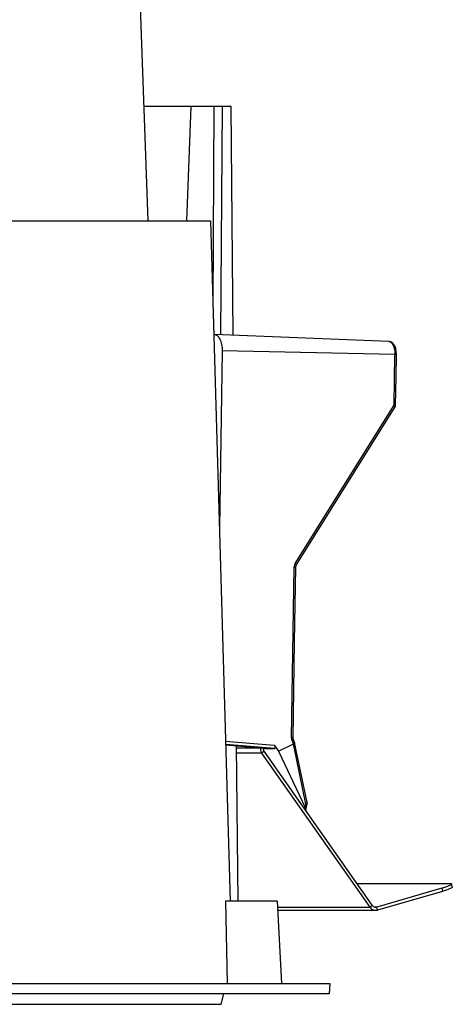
# Model space of a CAD drawing. Header units: millimetres. Extents: x 224 to 956, y 38 to 794.
# Tile 93 of 130: x 915 to 956, y 345 to 440. Entities that reach past the tile are written whole.
import ezdxf

# ---------------------------------------------------------------- set-up
doc = ezdxf.new("R2010")
doc.units = ezdxf.units.MM

msp = doc.modelspace()

# ---------------------------------------------------------------- linework, layer by layer
at = {"color": 179, "linetype": 'Continuous', "lineweight": 25}
for p, q in [((925.078, 476.771), (927.029, 420.888)), ((931.197, 431.988), (926.642, 431.988)), ((931.197, 431.988), (930.79, 420.888)), ((933.465, 431.988), (931.197, 431.988)), ((933.342, 412.817), (933.465, 431.988)), ((934.223, 431.988), (933.465, 431.988)), ((934.223, 431.988), (934.081, 409.874)), ((935.089, 431.988), (934.223, 431.988)), ((935.282, 409.825), (935.089, 431.988)), ((933.11, 420.888), (935.005, 354.988)), ((950.345, 409.218), (933.464, 409.898)), ((934.224, 408.299), (933.965, 391.157)), ((950.943, 407.959), (934.224, 408.299)), ((950.869, 403.029), (950.943, 407.959)), ((951.056, 405.785), (951.089, 407.954)), ((951.014, 403.025), (951.056, 405.785)), ((941.298, 387.69), (950.869, 403.029)), ((941.398, 387.53), (950.968, 402.87)), ((940.95, 370.803), (941.2, 387.347)), ((941.235, 380.064), (941.346, 387.343)), ((941.095, 370.799), (941.235, 380.064)), ((939.663, 369.512), (941.123, 370.216)), ((941.127, 370.218), (940.998, 370.539)), ((941.24, 370.357), (941.122, 370.652)), ((941.123, 370.216), (941.127, 370.218)), ((942.332, 364.385), (941.123, 370.216)), ((942.447, 364.54), (941.242, 370.349)), ((934.57, 370.114), (938.632, 369.786)), ((935.761, 354.988), (935.629, 370.029)), ((938.279, 369.504), (938.077, 369.315)), ((948.541, 354.395), (938.077, 369.315)), ((938.182, 369.786), (938.632, 369.786)), ((948.743, 354.583), (938.279, 369.504)), ((938.632, 369.786), (939.322, 369.786)), ((939.251, 370.105), (939.663, 369.512)), ((939.663, 369.512), (942.273, 364.05)), ((942.332, 364.385), (942.273, 364.05)), ((942.339, 363.797), (942.45, 364.425)), ((947.252, 356.709), (956.159, 356.709)), ((955.478, 356.225), (949.184, 354.413)), ((955.541, 355.934), (949.247, 354.122)), ((955.478, 356.225), (955.541, 355.934)), ((956.494, 356.361), (956.431, 356.652)), ((934.545, 354.988), (934.724, 346.988)), ((939.535, 354.988), (934.545, 354.988)), ((939.535, 354.988), (939.955, 346.988)), ((939.582, 354.098), (949.069, 354.098)), ((948.541, 354.395), (948.743, 354.583)), ((949.247, 354.122), (949.184, 354.413)), ((944.635, 346.988), (944.583, 345.988)), ((934.135, 344.988), (934.403, 345.988))]:
    msp.add_line(p, q, dxfattribs=at)
at = {"color": 8, "linetype": 'Continuous', "lineweight": 25}
for p, q in [((934.559, 370.488), (939.251, 370.105)), ((939.322, 369.786), (934.568, 370.174)), ((935.631, 369.833), (937.923, 369.833)), ((938.077, 369.315), (935.636, 369.315)), ((939.566, 354.395), (948.541, 354.395)), ((949.184, 354.413), (948.994, 354.413))]:
    msp.add_line(p, q, dxfattribs=at)
at = {"color": 179, "linetype": 'Continuous', "lineweight": 25}
for points, knots in [([(884.845, 420.888), (885.108, 420.888), (886.139, 420.888), (887.921, 420.888), (890.185, 420.888), (892.423, 420.888), (894.618, 420.888), (896.769, 420.888), (898.872, 420.888), (900.937, 420.888), (902.973, 420.888), (904.977, 420.888), (906.945, 420.888), (908.86, 420.888), (910.721, 420.888), (912.514, 420.888), (914.237, 420.888), (915.888, 420.888), (917.477, 420.888), (919.009, 420.888), (920.48, 420.888), (921.888, 420.888), (923.221, 420.888), (924.478, 420.888), (925.648, 420.888), (926.732, 420.888), (927.73, 420.888), (928.647, 420.888), (929.487, 420.888), (930.246, 420.888), (930.923, 420.888), (931.51, 420.888), (932.007, 420.888), (932.412, 420.888), (932.725, 420.888), (932.946, 420.888), (933.084, 420.888), (933.101, 420.888), (933.11, 420.888)], [0, 0, 0, 0, 0.009746, 0.038272, 0.066798, 0.095324, 0.123849, 0.151866, 0.179882, 0.207899, 0.235915, 0.264441, 0.292967, 0.321493, 0.350018, 0.378544, 0.406561, 0.434577, 0.462594, 0.49061, 0.519136, 0.547662, 0.576188, 0.604713, 0.633239, 0.661256, 0.689272, 0.717289, 0.745305, 0.773831, 0.802357, 0.830882, 0.859408, 0.887934, 0.915951, 0.943967, 0.971984, 1, 1, 1, 1]), ([(933.464, 409.896), (933.511, 409.89), (933.61, 409.878), (933.755, 409.786), (933.892, 409.638), (934.011, 409.437), (934.107, 409.194), (934.177, 408.915), (934.22, 408.613), (934.223, 408.404), (934.224, 408.299)], [0, 0, 0, 0, 0.113655, 0.240277, 0.366898, 0.493517, 0.620139, 0.746759, 0.873379, 1, 1, 1, 1]), ([(950.345, 409.216), (950.38, 409.215), (950.416, 409.215), (950.45, 409.195), (950.452, 409.194)], [0, 0, 0, 0, 0.95003, 1, 1, 1, 1]), ([(951.089, 407.954), (951.087, 408.036), (951.085, 408.197), (951.048, 408.422), (950.995, 408.614), (950.931, 408.769), (950.86, 408.896), (950.766, 409.018), (950.631, 409.135), (950.514, 409.174), (950.452, 409.195)], [0, 0, 0, 0, 0.148315, 0.290266, 0.420587, 0.535395, 0.633523, 0.738746, 0.861764, 1, 1, 1, 1]), ([(950.968, 402.871), (950.97, 402.874), (950.982, 402.89), (950.993, 402.918), (951.004, 402.95), (951.009, 402.973), (951.012, 402.99), (951.013, 403.003), (951.014, 403.013), (951.014, 403.02), (951.014, 403.022), (951.014, 403.026), (951.014, 403.028), (951.014, 403.03)], [0, 0, 0, 0, 0.066547, 0.346861, 0.540605, 0.676015, 0.7712, 0.838318, 0.919197, 0.942865, 0.959597, 0.971425, 1, 1, 1, 1]), ([(941.298, 387.69), (941.271, 387.637), (941.215, 387.532), (941.205, 387.409), (941.2, 387.347)], [0, 0, 0, 0, 0.500007, 1, 1, 1, 1]), ([(941.345, 387.343), (941.348, 387.377), (941.354, 387.445), (941.383, 387.502), (941.398, 387.53)], [0, 0, 0, 0, 0.504257, 1, 1, 1, 1]), ([(940.998, 370.539), (940.984, 370.581), (940.955, 370.666), (940.952, 370.758), (940.95, 370.803)], [0, 0, 0, 0, 0.500004, 1, 1, 1, 1]), ([(941.122, 370.652), (941.114, 370.675), (941.098, 370.722), (941.096, 370.773), (941.095, 370.799)], [0, 0, 0, 0, 0.497703, 1, 1, 1, 1]), ([(941.236, 370.356), (941.24, 370.345), (941.246, 370.327), (941.227, 370.296), (941.195, 370.261), (941.154, 370.235), (941.127, 370.218)], [0, 0, 0, 0, 0.28998, 0.475913, 0.656381, 1, 1, 1, 1]), ([(937.923, 369.833), (937.924, 369.786), (937.927, 369.693), (937.957, 369.557), (938.006, 369.428), (938.053, 369.353), (938.077, 369.315)], [0, 0, 0, 0, 0.25, 0.499998, 0.749999, 1, 1, 1, 1]), ([(938.182, 369.827), (938.186, 369.769), (938.194, 369.651), (938.25, 369.553), (938.279, 369.504)], [0, 0, 0, 0, 0.499999, 1, 1, 1, 1]), ([(939.251, 370.105), (939.278, 370.064), (939.329, 369.984), (939.363, 369.894), (939.37, 369.839), (939.365, 369.809), (939.35, 369.79), (939.331, 369.787), (939.322, 369.786)], [0, 0, 0, 0, 0.283017, 0.548092, 0.670575, 0.785629, 0.894646, 1, 1, 1, 1]), ([(942.332, 364.385), (942.355, 364.399), (942.4, 364.426), (942.423, 364.458), (942.434, 364.473)], [0, 0, 0, 0, 0.499985, 1, 1, 1, 1]), ([(942.454, 364.477), (942.454, 364.479), (942.454, 364.486), (942.453, 364.503), (942.452, 364.521), (942.448, 364.534), (942.447, 364.538)], [0, 0, 0, 0, 0.086534, 0.3475, 0.83128, 1, 1, 1, 1]), ([(942.45, 364.425), (942.45, 364.429), (942.452, 364.438), (942.453, 364.451), (942.454, 364.46), (942.454, 364.467), (942.454, 364.471), (942.454, 364.475), (942.454, 364.477)], [0, 0, 0, 0, 0.265679, 0.4811, 0.740652, 0.816619, 0.87036, 1, 1, 1, 1]), ([(942.314, 363.75), (942.319, 363.754), (942.339, 363.77), (942.345, 363.83), (942.327, 363.928), (942.292, 364.009), (942.273, 364.05)], [0, 0, 0, 0, 0.094648, 0.365419, 0.673839, 1, 1, 1, 1]), ([(956.159, 356.709), (956.218, 356.707), (956.336, 356.703), (956.425, 356.675), (956.444, 356.63), (956.386, 356.569), (956.255, 356.496), (956.055, 356.411), (955.797, 356.32), (955.584, 356.257), (955.478, 356.225)], [0, 0, 0, 0, 0.1249999, 0.2499998, 0.3749999, 0.5000002, 0.625, 0.7499997, 0.875, 1, 1, 1, 1]), ([(956.485, 356.359), (956.49, 356.352), (956.504, 356.33), (956.446, 356.278), (956.318, 356.205), (956.117, 356.12), (955.86, 356.029), (955.647, 355.966), (955.541, 355.934)], [0, 0, 0, 0, 0.092766, 0.274213, 0.45566, 0.637106, 0.818553, 1, 1, 1, 1]), ([(948.541, 354.395), (948.586, 354.34), (948.677, 354.23), (948.857, 354.13), (949.052, 354.085), (949.182, 354.11), (949.247, 354.122)], [0, 0, 0, 0, 0.249998, 0.500003, 0.750004, 1, 1, 1, 1]), ([(948.743, 354.583), (948.771, 354.549), (948.828, 354.48), (948.94, 354.418), (949.062, 354.39), (949.143, 354.405), (949.184, 354.413)], [0, 0, 0, 0, 0.25, 0.500001, 0.750007, 1, 1, 1, 1]), ([(802.635, 346.988), (810.116, 346.988), (836.745, 346.988), (854.805, 346.988), (892.465, 346.988), (910.525, 346.988), (937.155, 346.988), (944.635, 346.988)], [0, 0, 0, 0, 0.25, 0.25, 0.5, 0.5, 1, 1, 1, 1]), ([(944.583, 345.988), (937.108, 345.988), (910.498, 345.988), (892.451, 345.988), (854.819, 345.988), (836.773, 345.988), (810.163, 345.988), (802.688, 345.988)], [0, 0, 0, 0, 0.25, 0.25, 0.5, 0.5, 1, 1, 1, 1]), ([(813.135, 344.988), (813.136, 344.988), (813.138, 344.988), (813.152, 344.988), (813.175, 344.988), (813.207, 344.988), (813.261, 344.988), (813.334, 344.988), (813.493, 344.988), (813.766, 344.988), (814.274, 344.988), (814.925, 344.988), (815.981, 344.988), (817.651, 344.988), (820.193, 344.988), (823.251, 344.988), (826.793, 344.988), (830.787, 344.988), (835.193, 344.988), (839.969, 344.988), (845.07, 344.988), (850.446, 344.988), (856.045, 344.988), (861.813, 344.988), (869.657, 344.988), (877.614, 344.988), (885.457, 344.988), (891.226, 344.988), (896.825, 344.988), (902.201, 344.988), (907.301, 344.988), (912.078, 344.988), (916.484, 344.988), (920.478, 344.988), (924.02, 344.988), (927.077, 344.988), (929.62, 344.988), (931.29, 344.988), (932.346, 344.988), (932.997, 344.988), (933.505, 344.988), (933.808, 344.988), (933.978, 344.988), (934.068, 344.988), (934.125, 344.988), (934.132, 344.988), (934.135, 344.988)], [0, 0, 0, 0, 0.00391, 0.007817, 0.011724, 0.01563, 0.019536, 0.027351, 0.03126, 0.046889, 0.062518, 0.078147, 0.093775, 0.125023, 0.156272, 0.18752, 0.218768, 0.250016, 0.281264, 0.312512, 0.34376, 0.375008, 0.406256, 0.437504, 0.468752, 0.531248, 0.562496, 0.593744, 0.624993, 0.656241, 0.687489, 0.718737, 0.749985, 0.781233, 0.812481, 0.843729, 0.874977, 0.906225, 0.921854, 0.937483, 0.953111, 0.96874, 0.976557, 0.98437, 0.992183, 1, 1, 1, 1])]:
    msp.add_open_spline(points, degree=3, knots=knots, dxfattribs=at)
at = {"color": 8, "linetype": 'Continuous', "lineweight": 25}
for points, knots in [([(950.452, 409.194), (950.49, 409.175), (950.568, 409.137), (950.677, 409.018), (950.776, 408.856), (950.854, 408.654), (950.909, 408.428), (950.941, 408.194), (950.942, 408.035), (950.943, 407.959)], [0, 0, 0, 0, 0.1344394, 0.2809371, 0.4305426, 0.5801493, 0.7266469, 0.8672965, 1, 1, 1, 1]), ([(950.943, 407.959), (950.973, 407.958), (951.019, 407.957), (951.06, 407.956), (951.081, 407.955), (951.09, 407.954), (951.088, 407.954), (951.088, 407.954)], [0, 0, 0, 0, 0.361406, 0.555633, 0.753875, 0.952122, 1, 1, 1, 1]), ([(950.869, 403.029), (950.894, 403.006), (950.943, 402.961), (950.973, 402.907), (950.977, 402.879), (950.968, 402.872), (950.967, 402.87)], [0, 0, 0, 0, 0.343519, 0.687041, 0.953752, 1, 1, 1, 1]), ([(951.009, 403.025), (951.009, 403.025), (951.01, 403.026), (950.961, 403.027), (950.899, 403.029), (950.869, 403.029)], [0, 0, 0, 0, 0.246058, 0.623022, 1, 1, 1, 1]), ([(941.2, 387.347), (941.23, 387.347), (941.276, 387.346), (941.317, 387.345), (941.337, 387.344), (941.346, 387.343), (941.345, 387.343), (941.344, 387.343)], [0, 0, 0, 0, 0.361407, 0.555633, 0.753875, 0.952122, 1, 1, 1, 1]), ([(941.397, 387.531), (941.399, 387.535), (941.405, 387.544), (941.402, 387.565), (941.388, 387.593), (941.359, 387.634), (941.322, 387.668), (941.298, 387.69)], [0, 0, 0, 0, 0.132132, 0.312866, 0.493593, 0.670651, 1, 1, 1, 1]), ([(941.094, 370.799), (941.094, 370.799), (941.097, 370.799), (941.087, 370.8), (941.067, 370.801), (941.026, 370.802), (940.98, 370.803), (940.95, 370.803)], [0, 0, 0, 0, 0.068417, 0.262384, 0.456356, 0.646401, 1, 1, 1, 1]), ([(940.998, 370.539), (941.025, 370.555), (941.067, 370.579), (941.102, 370.608), (941.119, 370.629), (941.125, 370.643), (941.122, 370.649), (941.12, 370.651)], [0, 0, 0, 0, 0.341051, 0.524369, 0.711493, 0.898621, 1, 1, 1, 1]), ([(942.446, 364.54), (942.448, 364.529), (942.452, 364.507), (942.44, 364.485), (942.434, 364.473)], [0, 0, 0, 0, 0.517831, 1, 1, 1, 1]), ([(942.452, 364.472), (942.453, 364.472), (942.453, 364.473), (942.441, 364.473), (942.434, 364.473)], [0, 0, 0, 0, 0.390373, 1, 1, 1, 1]), ([(942.445, 364.426), (942.445, 364.421), (942.446, 364.408), (942.409, 364.392), (942.358, 364.387), (942.332, 364.385)], [0, 0, 0, 0, 0.190713, 0.595358, 1, 1, 1, 1])]:
    msp.add_open_spline(points, degree=3, knots=knots, dxfattribs=at)

doc.saveas('drawing.dxf')
